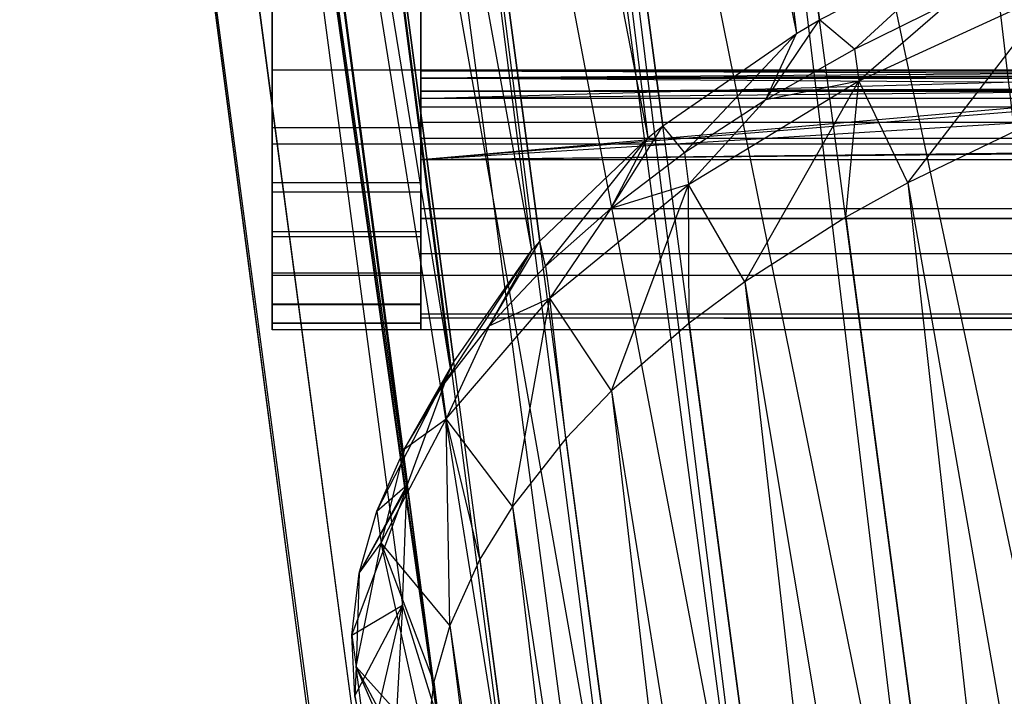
# Model space of a CAD drawing. Extents: x -23.4 to 23.6, y 0.3 to 4.
# Tile 8 of 189: x -23.373 to -22.851, y 2.327 to 2.686. Entities that reach past the tile are written whole.
import ezdxf

# ---------------------------------------------------------------- set-up
doc = ezdxf.new("R2010")
doc.units = 0
doc.header["$MEASUREMENT"] = 0
doc.layers.get('0').update_dxf_attribs({"color": 13, "linetype": 'CONTINUOUS'})

# ---------------------------------------------------------------- blocks, each defined once
blk = doc.blocks.new('FOURTY_V_PM_STL')
at = {"color": 0}
for p, q in [((-22.71587, 0.92909, -3.72813), (-23.09663, 3.80209, -2.0549)), ((-22.71587, 0.92909, -3.72813), (-23.09663, 3.80209, -2.0549)), ((-23.09166, 3.76486, -1.98984), (-22.94862, 2.6856, -2.6184)), ((-23.09166, 3.76486, -1.98984), (-22.94862, 2.6856, -2.6184)), ((-23.09166, 3.76486, -1.98984), (-22.9608, 2.67833, -2.6087)), ((-23.09166, 3.76486, -1.98984), (-22.9608, 2.67833, -2.6087)), ((-22.80945, 0.87219, -3.65171), (-23.19022, 3.74518, -1.97848)), ((-22.80945, 0.87219, -3.65171), (-23.19022, 3.74518, -1.97848)), ((-23.17475, 3.70856, -1.91209), (-22.9608, 2.67833, -2.6087)), ((-23.17475, 3.70856, -1.91209), (-22.9608, 2.67833, -2.6087)), ((-23.17475, 3.70856, -1.91209), (-23.03171, 2.6293, -2.54065)), ((-23.17475, 3.70856, -1.91209), (-23.03171, 2.6293, -2.54065)), ((-23.17475, 3.70856, -1.91209), (-23.03968, 2.6229, -2.53146)), ((-23.17475, 3.70856, -1.91209), (-23.03968, 2.6229, -2.53146)), ((-22.8858, 0.80966, -3.56172), (-23.26657, 3.68265, -1.8885)), ((-22.8858, 0.80966, -3.56172), (-23.26657, 3.68265, -1.8885)), ((-23.24011, 3.64745, -1.82203), (-23.03968, 2.6229, -2.53146)), ((-23.24011, 3.64745, -1.82203), (-23.03968, 2.6229, -2.53146)), ((-23.24011, 3.64745, -1.82203), (-23.09707, 2.56819, -2.45059)), ((-23.24011, 3.64745, -1.82203), (-23.09707, 2.56819, -2.45059)), ((-23.24011, 3.64745, -1.82203), (-23.10153, 2.56308, -2.44283)), ((-23.24011, 3.64745, -1.82203), (-23.10153, 2.56308, -2.44283)), ((-22.94271, 0.74331, -3.46075), (-23.32348, 3.6163, -1.78752)), ((-22.94271, 0.74331, -3.46075), (-23.32348, 3.6163, -1.78752)), ((-23.28574, 3.58336, -1.72238), (-23.10153, 2.56308, -2.44283)), ((-23.28574, 3.58336, -1.72238), (-23.10153, 2.56308, -2.44283)), ((-23.28574, 3.58336, -1.72238), (-23.14271, 2.5041, -2.35094)), ((-23.28574, 3.58336, -1.72238), (-23.14271, 2.5041, -2.35094)), ((-23.28574, 3.58336, -1.72238), (-23.14458, 2.50059, -2.34534)), ((-23.28574, 3.58336, -1.72238), (-23.14458, 2.50059, -2.34534)), ((-23.23902, 3.56442, 0), (-23.23902, 2.61954, 0)), ((-23.23902, 3.56442, 0), (-23.23902, 2.61954, 0)), ((-23.16028, 2.61954, 0), (-23.16028, 3.56442, 0)), ((-23.16028, 2.61954, 0), (-23.16028, 3.56442, 0)), ((-22.97854, 0.67505, -3.3517), (-23.35931, 3.54804, -1.67847)), ((-22.97854, 0.67505, -3.3517), (-23.35931, 3.54804, -1.67847)), ((-23.23902, 2.65891, -0.80709), (-23.23902, 3.52505, -0.80709)), ((-23.23902, 2.65891, -0.80709), (-23.23902, 3.52505, -0.80709)), ((-23.16028, 2.65891, -0.80709), (-23.16028, 3.52505, -0.80709)), ((-23.16028, 3.52505, -0.74016), (-23.16028, 2.65891, -0.74016)), ((-23.16028, 3.52505, -0.74016), (-23.16028, 2.65891, -0.74016)), ((-23.16028, 2.65891, -0.80709), (-23.16028, 3.52505, -0.80709)), ((-23.16028, 2.65891, -0.80709), (-23.16028, 3.52505, -0.80709)), ((-23.16028, 3.52505, -0.74016), (-23.16028, 2.65891, -0.74016)), ((-23.31026, 3.51826, -1.61618), (-23.14458, 2.50059, -2.34534)), ((-23.31026, 3.51826, -1.61618), (-23.14458, 2.50059, -2.34534)), ((-23.31026, 3.51826, -1.61618), (-23.16722, 2.439, -2.24474)), ((-23.31026, 3.51826, -1.61618), (-23.16722, 2.439, -2.24474)), ((-23.31026, 3.51826, -1.61618), (-23.16759, 2.43725, -2.2418)), ((-23.31026, 3.51826, -1.61618), (-23.16759, 2.43725, -2.2418)), ((-22.99227, 0.60684, -3.2377), (-23.37304, 3.47983, -1.56447)), ((-22.99227, 0.60684, -3.2377), (-23.37304, 3.47983, -1.56447)), ((-22.9907, 0.57337, -3.17987), (-23.37304, 3.47983, -1.56447)), ((-22.9907, 0.57337, -3.17987), (-23.37304, 3.47983, -1.56447)), ((-23.31292, 3.45412, -1.50664), (-23.16759, 2.43725, -2.2418)), ((-23.31292, 3.45412, -1.50664), (-23.16759, 2.43725, -2.2418)), ((-23.31292, 3.45412, -1.50664), (-23.16988, 2.37486, -2.1352)), ((-23.15061, 2.31362, -2.02567), (-23.31292, 3.45412, -1.50664)), ((-23.15061, 2.31362, -2.02567), (-23.31292, 3.45412, -1.50664)), ((-23.15141, 2.31522, -2.0286), (-23.31292, 3.45412, -1.50664)), ((-23.15141, 2.31522, -2.0286), (-23.31292, 3.45412, -1.50664)), ((-23.31292, 3.45412, -1.50664), (-23.16988, 2.37486, -2.1352)), ((-22.9835, 0.54064, -3.12204), (-23.36427, 3.41363, -1.44881)), ((-22.9907, 0.57337, -3.17987), (-23.36427, 3.41363, -1.44881)), ((-22.9907, 0.57337, -3.17987), (-23.36427, 3.41363, -1.44881)), ((-22.9835, 0.54064, -3.12204), (-23.36427, 3.41363, -1.44881)), ((-23.1127, 2.26006, -1.92507), (-23.29364, 3.39288, -1.39711)), ((-23.1127, 2.26006, -1.92507), (-23.29364, 3.39288, -1.39711)), ((-23.15061, 2.31362, -2.02567), (-23.29364, 3.39288, -1.39711)), ((-23.15061, 2.31362, -2.02567), (-23.29364, 3.39288, -1.39711)), ((-22.95248, 0.47836, -3.00805), (-23.33325, 3.35135, -1.33482)), ((-22.95248, 0.47836, -3.00805), (-23.33325, 3.35135, -1.33482)), ((-23.25301, 3.33641, -1.29091), (-23.1127, 2.26006, -1.92507)), ((-23.05486, 2.21094, -1.82758), (-23.25301, 3.33641, -1.29091)), ((-23.05486, 2.21094, -1.82758), (-23.25301, 3.33641, -1.29091)), ((-23.10997, 2.25715, -1.91947), (-23.25301, 3.33641, -1.29091)), ((-23.10997, 2.25715, -1.91947), (-23.25301, 3.33641, -1.29091)), ((-23.25301, 3.33641, -1.29091), (-23.1127, 2.26006, -1.92507)), ((-22.9001, 0.42179, -2.89899), (-23.28087, 3.29478, -1.22576)), ((-22.9001, 0.42179, -2.89899), (-23.28087, 3.29478, -1.22576)), ((-23.19226, 3.28643, -1.19126), (-23.05486, 2.21094, -1.82758)), ((-22.97956, 2.1693, -1.73894), (-23.19226, 3.28643, -1.19126)), ((-22.97956, 2.1693, -1.73894), (-23.19226, 3.28643, -1.19126)), ((-23.04923, 2.20717, -1.81982), (-23.19226, 3.28643, -1.19126)), ((-23.04923, 2.20717, -1.81982), (-23.19226, 3.28643, -1.19126)), ((-23.19226, 3.28643, -1.19126), (-23.05486, 2.21094, -1.82758)), ((-22.82787, 0.37256, -2.79802), (-23.20864, 3.24555, -1.12479)), ((-22.82787, 0.37256, -2.79802), (-23.20864, 3.24555, -1.12479)), ((-23.11324, 3.24445, -1.1012), (-22.97956, 2.1693, -1.73894)), ((-22.88896, 2.13632, -1.66171), (-23.11324, 3.24445, -1.1012)), ((-22.88896, 2.13632, -1.66171), (-23.11324, 3.24445, -1.1012)), ((-22.9702, 2.16519, -1.72976), (-23.11324, 3.24445, -1.1012)), ((-22.9702, 2.16519, -1.72976), (-23.11324, 3.24445, -1.1012)), ((-23.11324, 3.24445, -1.1012), (-22.97956, 2.1693, -1.73894)), ((-23.01835, 3.21175, -1.02345), (-22.88896, 2.13632, -1.66171)), ((-22.78568, 2.11296, -1.59809), (-23.01835, 3.21175, -1.02345)), ((-22.78568, 2.11296, -1.59809), (-23.01835, 3.21175, -1.02345)), ((-22.87531, 2.13249, -1.65201), (-23.01835, 3.21175, -1.02345)), ((-22.87531, 2.13249, -1.65201), (-23.01835, 3.21175, -1.02345)), ((-23.01835, 3.21175, -1.02345), (-22.88896, 2.13632, -1.66171)), ((-22.73787, 0.33207, -2.70803), (-23.11864, 3.20507, -1.0348)), ((-22.73787, 0.33207, -2.70803), (-23.11864, 3.20507, -1.0348)), ((-22.78568, 2.11296, -1.59809), (-22.91047, 3.18932, -0.96038)), ((-22.78568, 2.11296, -1.59809), (-22.91047, 3.18932, -0.96038)), ((-22.63269, 0.30151, -2.63162), (-23.01346, 3.17451, -0.95839)), ((-22.63269, 0.30151, -2.63162), (-23.01346, 3.17451, -0.95839)), ((-22.94862, 2.6856, -2.6184), (-22.86716, 2.7278, -2.67232)), ((-22.94862, 2.6856, -2.6184), (-22.86716, 2.7278, -2.67232)), ((-22.93007, 2.67006, -2.68986), (-22.86716, 2.7278, -2.67232)), ((-22.93007, 2.67006, -2.68986), (-22.86716, 2.7278, -2.67232)), ((-22.92783, 2.65316, -2.6997), (-22.82348, 2.70107, -2.75822)), ((-22.92783, 2.65316, -2.6997), (-22.82348, 2.70107, -2.75822)), ((-22.90178, 2.59913, -2.70336), (-22.82348, 2.70107, -2.75822)), ((-22.90178, 2.59913, -2.70336), (-22.82348, 2.70107, -2.75822)), ((-22.93007, 2.67006, -2.68986), (-22.87947, 2.69498, -2.72114)), ((-22.93007, 2.67006, -2.68986), (-22.87947, 2.69498, -2.72114)), ((-22.87947, 2.69498, -2.72114), (-22.92783, 2.65316, -2.6997)), ((-22.87947, 2.69498, -2.72114), (-22.92783, 2.65316, -2.6997)), ((-22.97716, 2.64338, -2.65477), (-22.94862, 2.6856, -2.6184)), ((-22.97716, 2.64338, -2.65477), (-22.94862, 2.6856, -2.6184)), ((-22.9608, 2.67833, -2.6087), (-22.94862, 2.6856, -2.6184)), ((-22.9608, 2.67833, -2.6087), (-22.94862, 2.6856, -2.6184)), ((-22.93007, 2.67006, -2.68986), (-22.94862, 2.6856, -2.6184)), ((-22.93007, 2.67006, -2.68986), (-22.94862, 2.6856, -2.6184)), ((-23.03171, 2.6293, -2.54065), (-22.9608, 2.67833, -2.6087)), ((-23.03171, 2.6293, -2.54065), (-22.9608, 2.67833, -2.6087)), ((-23.02038, 2.61514, -2.61612), (-22.9608, 2.67833, -2.6087)), ((-23.02038, 2.61514, -2.61612), (-22.9608, 2.67833, -2.6087)), ((-22.97716, 2.64338, -2.65477), (-22.9608, 2.67833, -2.6087)), ((-22.97716, 2.64338, -2.65477), (-22.9608, 2.67833, -2.6087)), ((-22.97716, 2.64338, -2.65477), (-22.93007, 2.67006, -2.68986)), ((-22.97716, 2.64338, -2.65477), (-22.93007, 2.67006, -2.68986)), ((-22.93007, 2.67006, -2.68986), (-22.92783, 2.65316, -2.6997)), ((-22.93007, 2.67006, -2.68986), (-22.92783, 2.65316, -2.6997)), ((-23.16028, 2.65891, -0.80709), (-23.23902, 2.65891, -0.80709)), ((-23.23902, 2.62825, -0.80363), (-23.23902, 2.65891, -0.80709)), ((-23.16028, 2.65891, -0.80709), (-23.23902, 2.65891, -0.80709)), ((-23.23902, 2.62825, -0.80363), (-23.23902, 2.65891, -0.80709)), ((-22.61789, 2.65891, -0.80709), (-23.16028, 2.65891, -0.80709)), ((-23.16028, 2.65891, -0.74016), (-22.61789, 2.65891, -0.74016)), ((-22.61789, 2.65891, -0.80709), (-23.16028, 2.65891, -0.80709)), ((-22.61789, 2.65891, -0.80709), (-23.16028, 2.61122, -0.79857)), ((-23.16028, 2.61646, -0.7995), (-23.16028, 2.65891, -0.80709)), ((-22.61789, 2.65891, -0.80709), (-23.16028, 2.61122, -0.79857)), ((-23.16028, 2.65891, -0.74016), (-22.61789, 2.65891, -0.74016)), ((-23.16028, 2.65891, -0.74016), (-23.16028, 2.64385, -0.73716)), ((-23.16028, 2.64385, -0.73716), (-22.61789, 2.65891, -0.74016)), ((-23.16028, 2.64385, -0.73716), (-22.61789, 2.65891, -0.74016)), ((-23.16028, 2.65891, -0.74016), (-23.16028, 2.64385, -0.73716)), ((-23.16028, 2.61646, -0.7995), (-23.16028, 2.65891, -0.80709)), ((-23.16028, 2.65891, -0.80709), (-23.16028, 2.62825, -0.80363)), ((-23.16028, 2.65891, -0.74016), (-23.16028, 2.64385, -0.73716)), ((-23.16028, 2.65891, -0.80709), (-23.16028, 2.62825, -0.80363)), ((-23.16028, 2.61646, -0.7995), (-23.16028, 2.65891, -0.80709)), ((-22.61784, 2.6589, -0.64895), (-23.16028, 2.65842, -0.64523)), ((-22.61784, 2.6589, -0.64895), (-23.16028, 2.65842, -0.64523)), ((-22.61784, 2.6589, -0.64895), (-23.16028, 2.65842, -0.65399)), ((-22.61784, 2.6589, -0.64895), (-23.16028, 2.65842, -0.65399)), ((-22.61781, 2.6589, -0.65042), (-23.16028, 2.65842, -0.65399)), ((-22.61781, 2.6589, -0.65042), (-23.16028, 2.65842, -0.65399)), ((-23.16028, 2.65842, -0.64523), (-22.61713, 2.65876, -0.64715)), ((-23.16028, 2.65842, -0.64523), (-22.61713, 2.65876, -0.64715)), ((-23.16028, 2.65842, -0.65399), (-22.6169, 2.65871, -0.6524)), ((-23.16028, 2.65842, -0.65399), (-22.6169, 2.65871, -0.6524)), ((-22.61541, 2.65842, -0.65399), (-23.16028, 2.65842, -0.65399)), ((-22.61541, 2.65842, -0.65399), (-23.16028, 2.65842, -0.65399)), ((-22.61541, 2.65842, -0.65399), (-23.16028, 2.65462, -0.66188)), ((-23.16028, 2.65462, -0.66188), (-23.16028, 2.65842, -0.65399)), ((-23.16028, 2.65842, -0.65399), (-23.16028, 2.65842, -0.64523)), ((-22.60456, 2.65644, -0.64005), (-23.16028, 2.65842, -0.64523)), ((-23.16028, 2.65842, -0.64523), (-23.16028, 2.65462, -0.63733)), ((-22.60456, 2.65644, -0.64005), (-23.16028, 2.65842, -0.64523)), ((-22.61541, 2.65842, -0.64523), (-23.16028, 2.65842, -0.64523)), ((-22.61541, 2.65842, -0.64523), (-23.16028, 2.65842, -0.64523)), ((-22.61541, 2.65842, -0.65399), (-23.16028, 2.65462, -0.66188)), ((-23.16028, 2.65462, -0.66188), (-23.16028, 2.65842, -0.65399)), ((-23.16028, 2.65842, -0.65399), (-23.16028, 2.65842, -0.64523)), ((-23.16028, 2.65842, -0.64523), (-23.16028, 2.65462, -0.63733)), ((-23.16028, 2.65842, -0.64523), (-23.16028, 2.65462, -0.63733)), ((-23.16028, 2.65842, -0.65399), (-23.16028, 2.65842, -0.64523)), ((-23.16028, 2.65462, -0.66188), (-23.16028, 2.65842, -0.65399)), ((-22.60456, 2.65644, -0.64005), (-23.16028, 2.65462, -0.63733)), ((-22.60456, 2.65644, -0.64005), (-23.16028, 2.65462, -0.63733)), ((-23.16028, 2.65462, -0.66188), (-22.60459, 2.65644, -0.65916)), ((-23.16028, 2.65462, -0.66188), (-22.60459, 2.65644, -0.65916)), ((-22.60439, 2.65641, -0.80708), (-23.16028, 2.61122, -0.79857)), ((-22.60439, 2.65641, -0.80708), (-23.16028, 2.61122, -0.79857)), ((-19.06108, 2.65641, -0.80708), (-23.16028, 2.61122, -0.79857)), ((-19.06108, 2.65641, -0.80708), (-23.16028, 2.61122, -0.79857)), ((-23.16028, 2.65462, -0.63733), (-23.16028, 2.64777, -0.63187)), ((-22.53036, 2.65018, -0.63325), (-23.16028, 2.65462, -0.63733)), ((-22.59292, 2.65462, -0.63733), (-23.16028, 2.65462, -0.63733)), ((-22.53036, 2.65018, -0.63325), (-23.16028, 2.65462, -0.63733)), ((-22.59292, 2.65462, -0.63733), (-23.16028, 2.65462, -0.63733)), ((18.89582, 2.65462, -0.66188), (-23.16028, 2.64777, -0.66734)), ((-19.04962, 2.65462, -0.66188), (-23.16028, 2.64777, -0.66734)), ((-23.16028, 2.64777, -0.66734), (-23.16028, 2.65462, -0.66188)), ((-23.16028, 2.65462, -0.66188), (-22.59292, 2.65462, -0.66188)), ((-23.16028, 2.65462, -0.66188), (-22.59292, 2.65462, -0.66188)), ((18.89582, 2.65462, -0.66188), (-23.16028, 2.64777, -0.66734)), ((-23.16028, 2.64777, -0.66734), (-15.50631, 2.65462, -0.66188)), ((-23.16028, 2.64777, -0.66734), (-15.50631, 2.65462, -0.66188)), ((-19.04962, 2.65462, -0.66188), (-23.16028, 2.64777, -0.66734)), ((-23.16028, 2.64777, -0.66734), (-23.16028, 2.65462, -0.66188)), ((-23.16028, 2.65462, -0.63733), (-23.16028, 2.64777, -0.63187)), ((-23.16028, 2.65462, -0.63733), (-23.16028, 2.64777, -0.63187)), ((-23.16028, 2.64777, -0.66734), (-23.16028, 2.65462, -0.66188)), ((-22.53036, 2.65018, -0.80681), (-23.16028, 2.61122, -0.79857)), ((-22.53036, 2.65018, -0.80681), (-23.16028, 2.61122, -0.79857)), ((-18.98705, 2.65018, -0.80681), (-23.16028, 2.61122, -0.79857)), ((-18.98705, 2.65018, -0.80681), (-23.16028, 2.61122, -0.79857)), ((-15.44374, 2.65018, -0.63325), (-23.16028, 2.64777, -0.63187)), ((-18.98705, 2.65018, -0.63325), (-23.16028, 2.64777, -0.63187)), ((-15.44374, 2.65018, -0.63325), (-23.16028, 2.64777, -0.63187)), ((-23.16028, 2.64777, -0.63187), (-22.53036, 2.65018, -0.63325)), ((-23.16028, 2.64777, -0.63187), (-22.53036, 2.65018, -0.63325)), ((-18.98705, 2.65018, -0.63325), (-23.16028, 2.64777, -0.63187)), ((-22.53036, 2.65018, -0.73918), (-23.16028, 2.64385, -0.73716)), ((-22.53036, 2.65018, -0.73918), (-23.16028, 2.64385, -0.73716)), ((-23.16028, 2.64777, -0.63187), (18.96571, 2.64907, -0.63256)), ((-23.16028, 2.64777, -0.63187), (18.96571, 2.64907, -0.63256)), ((-23.01815, 2.59824, -2.62596), (-22.92783, 2.65316, -2.6997)), ((-23.01815, 2.59824, -2.62596), (-22.92783, 2.65316, -2.6997)), ((-22.98835, 2.54649, -2.63268), (-22.92783, 2.65316, -2.6997)), ((-22.98835, 2.54649, -2.63268), (-22.92783, 2.65316, -2.6997)), ((-22.97716, 2.64338, -2.65477), (-22.92783, 2.65316, -2.6997)), ((-22.97716, 2.64338, -2.65477), (-22.92783, 2.65316, -2.6997)), ((-22.93473, 2.58082, -2.67942), (-22.92783, 2.65316, -2.6997)), ((-22.93473, 2.58082, -2.67942), (-22.92783, 2.65316, -2.6997)), ((-22.90178, 2.59913, -2.70336), (-22.92783, 2.65316, -2.6997)), ((-22.90178, 2.59913, -2.70336), (-22.92783, 2.65316, -2.6997)), ((-23.16028, 2.64777, -0.63187), (23.13893, 2.64777, -0.63187)), ((-23.16028, 2.64777, -0.63187), (-23.16028, 2.63923, -0.62992)), ((-23.16028, 2.64777, -0.63187), (23.13893, 2.64777, -0.63187)), ((23.13893, 2.64777, -0.66734), (-23.16028, 2.64777, -0.66734)), ((-23.16028, 2.63923, -0.66929), (-23.16028, 2.64777, -0.66734)), ((23.13893, 2.64777, -0.66734), (-23.16028, 2.64777, -0.66734)), ((-23.16028, 2.63923, -0.66929), (-23.16028, 2.64777, -0.66734)), ((-23.16028, 2.64777, -0.63187), (-23.16028, 2.63923, -0.62992)), ((-23.16028, 2.64777, -0.63187), (-23.16028, 2.63923, -0.62992)), ((-23.16028, 2.63923, -0.66929), (-23.16028, 2.64777, -0.66734)), ((-13.90044, 2.64385, -0.73716), (-23.16028, 2.64385, -0.73716)), ((-23.16028, 2.64385, -0.73716), (-23.16028, 2.63107, -0.72863)), ((-13.90044, 2.64385, -0.73716), (-23.16028, 2.64385, -0.73716)), ((-23.16028, 2.64385, -0.73716), (-23.16028, 2.63107, -0.72863)), ((-23.16028, 2.64385, -0.73716), (-23.16028, 2.63107, -0.72863)), ((23.13893, 2.63923, -0.62992), (-23.16028, 2.63923, -0.62992)), ((-23.16028, 2.63923, -0.62992), (-23.16028, 2.61954, -0.62992)), ((23.13893, 2.63923, -0.62992), (-23.16028, 2.63923, -0.62992)), ((23.13893, 2.63923, -0.66929), (-23.16028, 2.63923, -0.66929)), ((-23.16028, 2.61954, -0.66929), (-23.16028, 2.63923, -0.66929)), ((23.13893, 2.63923, -0.66929), (-23.16028, 2.63923, -0.66929)), ((-23.16028, 2.61954, -0.66929), (-23.16028, 2.63923, -0.66929)), ((-23.16028, 2.63923, -0.62992), (-23.16028, 2.61954, -0.62992)), ((-23.16028, 2.63923, -0.62992), (-23.16028, 2.61954, -0.62992)), ((-23.16028, 2.61954, -0.66929), (-23.16028, 2.63923, -0.66929)), ((-23.02038, 2.61514, -2.61612), (-22.97716, 2.64338, -2.65477)), ((-23.02038, 2.61514, -2.61612), (-22.97716, 2.64338, -2.65477)), ((-22.97716, 2.64338, -2.65477), (-23.01815, 2.59824, -2.62596)), ((-22.97716, 2.64338, -2.65477), (-23.01815, 2.59824, -2.62596)), ((-23.16028, 2.62825, -0.80363), (-23.23902, 2.62825, -0.80363)), ((-23.23902, 2.59913, -0.79344), (-23.23902, 2.62825, -0.80363)), ((-23.16028, 2.62825, -0.80363), (-23.23902, 2.62825, -0.80363)), ((-23.23902, 2.59913, -0.79344), (-23.23902, 2.62825, -0.80363)), ((23.13893, 2.63107, -0.72863), (-23.16028, 2.63107, -0.72863)), ((23.13893, 2.63107, -0.72863), (-23.16028, 2.63107, -0.72863)), ((-23.16028, 2.63107, -0.72863), (-23.16028, 2.62254, -0.71585)), ((-23.16028, 2.63107, -0.72863), (-23.16028, 2.62254, -0.71585)), ((-23.16028, 2.63107, -0.72863), (-23.16028, 2.62254, -0.71585)), ((-23.16028, 2.62825, -0.80363), (-23.16028, 2.61646, -0.7995)), ((-23.16028, 2.62825, -0.80363), (-23.16028, 2.61646, -0.7995)), ((-23.05944, 2.58554, -2.57419), (-23.03171, 2.6293, -2.54065)), ((-23.05944, 2.58554, -2.57419), (-23.03171, 2.6293, -2.54065)), ((-23.03968, 2.6229, -2.53146), (-23.03171, 2.6293, -2.54065)), ((-23.03968, 2.6229, -2.53146), (-23.03171, 2.6293, -2.54065)), ((-23.02038, 2.61514, -2.61612), (-23.03171, 2.6293, -2.54065)), ((-23.02038, 2.61514, -2.61612), (-23.03171, 2.6293, -2.54065)), ((-22.83642, 2.63057, -2.74249), (-22.90178, 2.59913, -2.70336)), ((-22.83642, 2.63057, -2.74249), (-22.90178, 2.59913, -2.70336)), ((-23.09707, 2.56819, -2.45059), (-23.03968, 2.6229, -2.53146)), ((-23.09707, 2.56819, -2.45059), (-23.03968, 2.6229, -2.53146)), ((-23.09406, 2.5548, -2.52928), (-23.03968, 2.6229, -2.53146)), ((-23.09406, 2.5548, -2.52928), (-23.03968, 2.6229, -2.53146)), ((-23.05944, 2.58554, -2.57419), (-23.03968, 2.6229, -2.53146)), ((-23.05944, 2.58554, -2.57419), (-23.03968, 2.6229, -2.53146)), ((-23.16028, 2.61954, 0), (-23.23902, 2.61954, 0)), ((-23.23902, 2.61954, 0), (-23.23902, 2.59407, -0.00335)), ((-23.16028, 2.61954, 0), (-23.23902, 2.61954, 0)), ((-23.23902, 2.61954, 0), (-23.23902, 2.59407, -0.00335)), ((23.13893, 2.62254, -0.71585), (-23.16028, 2.62254, -0.71585)), ((23.13893, 2.62254, -0.71585), (-23.16028, 2.62254, -0.71585)), ((-23.16028, 2.62254, -0.71585), (-23.16028, 2.61954, -0.70079)), ((-23.16028, 2.62254, -0.71585), (-23.16028, 2.61954, -0.70079)), ((-23.16028, 2.62254, -0.71585), (-23.16028, 2.61954, -0.70079)), ((-17.26818, 2.61954, -0.20669), (-23.16028, 2.61954, -0.20669)), ((-23.16028, 2.61954, -0.20669), (-23.16028, 2.58017, -0.20669)), ((23.13893, 2.61954, 0), (-23.16028, 2.61954, 0)), ((-23.16028, 2.61954, 0), (-23.16028, 2.589, -0.00545)), ((-18.43583, 2.61954, -0.10827), (-23.16028, 2.61954, -0.10827)), ((-23.16028, 2.61954, -0.10827), (-23.16028, 2.61954, 0)), ((23.13893, 2.61954, 0), (-23.16028, 2.61954, 0)), ((-18.43583, 2.61954, -0.10827), (-23.16028, 2.61954, -0.10827)), ((-23.16028, 2.58017, -0.10827), (-23.16028, 2.61954, -0.10827)), ((-4.6406, 2.61954, -0.62992), (-23.16028, 2.61954, -0.62992)), ((-23.16028, 2.61954, -0.62992), (-23.16028, 2.61954, -0.20669)), ((-17.26818, 2.61954, -0.20669), (-23.16028, 2.61954, -0.20669)), ((-4.6406, 2.61954, -0.62992), (-23.16028, 2.61954, -0.62992)), ((23.13893, 2.61954, -0.66929), (-23.16028, 2.61954, -0.66929)), ((23.13893, 2.61954, -0.70079), (-23.16028, 2.61954, -0.70079)), ((-23.16028, 2.61954, -0.70079), (-23.16028, 2.61954, -0.66929)), ((23.13893, 2.61954, -0.66929), (-23.16028, 2.61954, -0.66929)), ((23.13893, 2.61954, -0.70079), (-23.16028, 2.61954, -0.70079)), ((-23.16028, 2.61954, -0.70079), (-23.16028, 2.61954, -0.66929)), ((-23.16028, 2.61954, -0.62992), (-23.16028, 2.61954, -0.20669)), ((-23.16028, 2.61954, -0.20669), (-23.16028, 2.58017, -0.20669)), ((-23.16028, 2.58017, -0.10827), (-23.16028, 2.61954, -0.10827)), ((-23.16028, 2.61954, -0.10827), (-23.16028, 2.61954, 0)), ((-23.16028, 2.61954, 0), (-23.16028, 2.589, -0.00545)), ((-23.16028, 2.59407, -0.00335), (-23.16028, 2.61954, 0)), ((-23.16028, 2.61954, -0.10827), (-23.16028, 2.61954, 0)), ((-23.16028, 2.58017, -0.10827), (-23.16028, 2.61954, -0.10827)), ((-23.16028, 2.61954, -0.20669), (-23.16028, 2.58017, -0.20669)), ((-23.16028, 2.61954, -0.62992), (-23.16028, 2.61954, -0.20669)), ((-23.16028, 2.61954, -0.70079), (-23.16028, 2.61954, -0.66929)), ((-23.16028, 2.61954, 0), (-23.16028, 2.589, -0.00545)), ((-23.16028, 2.59407, -0.00335), (-23.16028, 2.61954, 0)), ((-23.16028, 2.61646, -0.7995), (-23.16028, 2.61122, -0.79857)), ((-23.16028, 2.61646, -0.7995), (-23.16028, 2.61122, -0.79857)), ((-23.16028, 2.61646, -0.7995), (-23.16028, 2.61122, -0.79857)), ((-23.05944, 2.58554, -2.57419), (-23.02038, 2.61514, -2.61612)), ((-23.05944, 2.58554, -2.57419), (-23.02038, 2.61514, -2.61612)), ((-23.02038, 2.61514, -2.61612), (-23.01815, 2.59824, -2.62596)), ((-23.02038, 2.61514, -2.61612), (-23.01815, 2.59824, -2.62596)), ((-13.90044, 2.61122, -0.79857), (-23.16028, 2.61122, -0.79857)), ((-23.16028, 2.60813, -0.79659), (-23.16028, 2.61122, -0.79857)), ((-13.90044, 2.61122, -0.79857), (-23.16028, 2.61122, -0.79857)), ((-23.16028, 2.60813, -0.79659), (-23.16028, 2.61122, -0.79857)), ((-23.16028, 2.60813, -0.79659), (-23.16028, 2.61122, -0.79857)), ((-23.16028, 2.56488, -0.76891), (-23.16028, 2.60813, -0.79659)), ((-23.16028, 2.56488, -0.76891), (-23.16028, 2.60813, -0.79659)), ((-23.16028, 2.60813, -0.79659), (-23.16028, 2.59913, -0.79344)), ((-23.16028, 2.60813, -0.79659), (-23.16028, 2.59913, -0.79344)), ((-23.16028, 2.56488, -0.76891), (-23.16028, 2.60813, -0.79659)), ((-23.16028, 2.59913, -0.79344), (-23.23902, 2.59913, -0.79344)), ((-23.23902, 2.573, -0.77702), (-23.23902, 2.59913, -0.79344)), ((-23.16028, 2.59913, -0.79344), (-23.23902, 2.59913, -0.79344)), ((-23.23902, 2.573, -0.77702), (-23.23902, 2.59913, -0.79344)), ((-23.16028, 2.59913, -0.79344), (-23.16028, 2.573, -0.77702)), ((-23.16028, 2.59913, -0.79344), (-23.16028, 2.573, -0.77702)), ((-23.09182, 2.5379, -2.53912), (-23.01815, 2.59824, -2.62596)), ((-23.09182, 2.5379, -2.53912), (-23.01815, 2.59824, -2.62596)), ((-23.01815, 2.59824, -2.62596), (-23.05944, 2.58554, -2.57419)), ((-23.01815, 2.59824, -2.62596), (-23.05944, 2.58554, -2.57419)), ((-23.05897, 2.48865, -2.54944), (-23.01815, 2.59824, -2.62596)), ((-23.05897, 2.48865, -2.54944), (-23.01815, 2.59824, -2.62596)), ((-23.01783, 2.52452, -2.60168), (-23.01815, 2.59824, -2.62596)), ((-23.01783, 2.52452, -2.60168), (-23.01815, 2.59824, -2.62596)), ((-22.98835, 2.54649, -2.63268), (-23.01815, 2.59824, -2.62596)), ((-22.98835, 2.54649, -2.63268), (-23.01815, 2.59824, -2.62596)), ((-22.90178, 2.59913, -2.70336), (-22.93473, 2.58082, -2.67942)), ((-22.90178, 2.59913, -2.70336), (-22.93473, 2.58082, -2.67942)), ((-22.90178, 2.59913, -2.70336), (-22.61257, 0.94162, -3.72613)), ((-22.90178, 2.59913, -2.70336), (-22.61257, 0.94162, -3.72613)), ((-22.90178, 2.59913, -2.70336), (-22.71089, 0.89186, -3.66307)), ((-22.90178, 2.59913, -2.70336), (-22.71089, 0.89186, -3.66307)), ((-23.16028, 2.59407, -0.00335), (-23.23902, 2.59407, -0.00335)), ((-23.23902, 2.59407, -0.00335), (-23.23902, 2.57033, -0.01319)), ((-23.16028, 2.59407, -0.00335), (-23.23902, 2.59407, -0.00335)), ((-23.23902, 2.59407, -0.00335), (-23.23902, 2.57033, -0.01319)), ((-23.16028, 2.589, -0.00545), (-23.16028, 2.59407, -0.00335)), ((-23.16028, 2.589, -0.00545), (-23.16028, 2.59407, -0.00335)), ((-23.16028, 2.58548, -0.00608), (-23.16028, 2.589, -0.00545)), ((-23.16028, 2.58548, -0.00608), (-23.16028, 2.589, -0.00545)), ((-23.16028, 2.58548, -0.00608), (-23.16028, 2.589, -0.00545)), ((-23.16028, 2.58548, -0.00608), (23.13893, 2.58548, -0.00608)), ((-23.16028, 2.58548, -0.00608), (23.13893, 2.58548, -0.00608)), ((-23.16028, 2.58181, -0.00843), (-23.16028, 2.58548, -0.00608)), ((-23.16028, 2.58181, -0.00843), (-23.16028, 2.58548, -0.00608)), ((-23.16028, 2.58181, -0.00843), (-23.16028, 2.58548, -0.00608)), ((-23.16028, 2.58181, -0.00843), (-23.16028, 2.54995, -0.02883)), ((-23.16028, 2.58181, -0.00843), (-23.16028, 2.54995, -0.02883)), ((-23.16028, 2.57033, -0.01319), (-23.16028, 2.58181, -0.00843)), ((-23.16028, 2.58181, -0.00843), (-23.16028, 2.54995, -0.02883)), ((-23.16028, 2.57033, -0.01319), (-23.16028, 2.58181, -0.00843)), ((-23.09406, 2.5548, -2.52928), (-23.05944, 2.58554, -2.57419)), ((-23.09406, 2.5548, -2.52928), (-23.05944, 2.58554, -2.57419)), ((-23.05944, 2.58554, -2.57419), (-23.09182, 2.5379, -2.53912)), ((-23.05944, 2.58554, -2.57419), (-23.09182, 2.5379, -2.53912)), ((-22.93473, 2.58082, -2.67942), (-22.98835, 2.54649, -2.63268)), ((-22.93473, 2.58082, -2.67942), (-22.98835, 2.54649, -2.63268)), ((-22.93473, 2.58082, -2.67942), (-22.71089, 0.89186, -3.66307)), ((-22.93473, 2.58082, -2.67942), (-22.71089, 0.89186, -3.66307)), ((-23.16028, 2.58017, -0.20669), (-17.26209, 2.58017, -0.20669)), ((-18.43583, 2.58017, -0.10827), (-23.16028, 2.58017, -0.10827)), ((-23.16028, 2.58017, -0.20669), (-17.26209, 2.58017, -0.20669)), ((-23.16028, 2.58017, -0.20669), (-23.16028, 2.58017, -0.10827)), ((-18.43583, 2.58017, -0.10827), (-23.16028, 2.58017, -0.10827)), ((-23.16028, 2.58017, -0.20669), (-23.16028, 2.58017, -0.10827)), ((-23.16028, 2.58017, -0.20669), (-23.16028, 2.58017, -0.10827)), ((-23.16028, 2.573, -0.77702), (-23.23902, 2.573, -0.77702)), ((-23.23902, 2.55118, -0.75521), (-23.23902, 2.573, -0.77702)), ((-23.16028, 2.573, -0.77702), (-23.23902, 2.573, -0.77702)), ((-23.23902, 2.55118, -0.75521), (-23.23902, 2.573, -0.77702)), ((-23.16028, 2.573, -0.77702), (-23.16028, 2.56488, -0.76891)), ((-23.16028, 2.573, -0.77702), (-23.16028, 2.56488, -0.76891)), ((-23.16028, 2.57033, -0.01319), (-23.23902, 2.57033, -0.01319)), ((-23.23902, 2.57033, -0.01319), (-23.23902, 2.54995, -0.02883)), ((-23.16028, 2.57033, -0.01319), (-23.23902, 2.57033, -0.01319)), ((-23.23902, 2.57033, -0.01319), (-23.23902, 2.54995, -0.02883)), ((-23.16028, 2.54995, -0.02883), (-23.16028, 2.57033, -0.01319)), ((-23.16028, 2.54995, -0.02883), (-23.16028, 2.57033, -0.01319)), ((-23.12397, 2.52314, -2.48172), (-23.09707, 2.56819, -2.45059)), ((-23.12397, 2.52314, -2.48172), (-23.09707, 2.56819, -2.45059)), ((-23.10153, 2.56308, -2.44283), (-23.09707, 2.56819, -2.45059)), ((-23.10153, 2.56308, -2.44283), (-23.09707, 2.56819, -2.45059)), ((-23.09406, 2.5548, -2.52928), (-23.09707, 2.56819, -2.45059)), ((-23.09406, 2.5548, -2.52928), (-23.09707, 2.56819, -2.45059)), ((-23.16028, 2.56488, -0.76891), (-23.16028, 2.56148, -0.76673)), ((-23.16028, 2.56488, -0.76891), (-23.16028, 2.56148, -0.76673)), ((-23.16028, 2.56488, -0.76891), (-23.16028, 2.56148, -0.76673)), ((23.13893, 2.56148, -0.76673), (-23.16028, 2.56148, -0.76673)), ((-23.16028, 2.56148, -0.76673), (-23.16028, 2.5593, -0.76332)), ((23.13893, 2.56148, -0.76673), (-23.16028, 2.56148, -0.76673)), ((-23.16028, 2.56148, -0.76673), (-23.16028, 2.5593, -0.76332)), ((-23.16028, 2.56148, -0.76673), (-23.16028, 2.5593, -0.76332)), ((-23.14898, 2.49078, -2.43184), (-23.10153, 2.56308, -2.44283)), ((-23.14898, 2.49078, -2.43184), (-23.10153, 2.56308, -2.44283)), ((-23.14271, 2.5041, -2.35094), (-23.10153, 2.56308, -2.44283)), ((-23.14271, 2.5041, -2.35094), (-23.10153, 2.56308, -2.44283)), ((-23.12397, 2.52314, -2.48172), (-23.10153, 2.56308, -2.44283)), ((-23.12397, 2.52314, -2.48172), (-23.10153, 2.56308, -2.44283)), ((-23.16028, 2.53161, -0.72008), (-23.16028, 2.5593, -0.76332)), ((-23.16028, 2.53161, -0.72008), (-23.16028, 2.5593, -0.76332)), ((-23.16028, 2.5593, -0.76332), (-23.16028, 2.55118, -0.75521)), ((-23.16028, 2.5593, -0.76332), (-23.16028, 2.55118, -0.75521)), ((-23.16028, 2.53161, -0.72008), (-23.16028, 2.5593, -0.76332)), ((-23.12397, 2.52314, -2.48172), (-23.09406, 2.5548, -2.52928)), ((-23.12397, 2.52314, -2.48172), (-23.09406, 2.5548, -2.52928)), ((-23.09406, 2.5548, -2.52928), (-23.09182, 2.5379, -2.53912)), ((-23.09406, 2.5548, -2.52928), (-23.09182, 2.5379, -2.53912)), ((-23.16028, 2.55118, -0.75521), (-23.23902, 2.55118, -0.75521)), ((-23.23902, 2.53476, -0.72908), (-23.23902, 2.55118, -0.75521)), ((-23.16028, 2.55118, -0.75521), (-23.23902, 2.55118, -0.75521)), ((-23.23902, 2.53476, -0.72908), (-23.23902, 2.55118, -0.75521)), ((-23.16028, 2.54995, -0.02883), (-23.23902, 2.54995, -0.02883)), ((-23.23902, 2.54995, -0.02883), (-23.23902, 2.5343, -0.04921)), ((-23.16028, 2.54995, -0.02883), (-23.23902, 2.54995, -0.02883)), ((-23.23902, 2.54995, -0.02883), (-23.23902, 2.5343, -0.04921)), ((-23.16028, 2.55118, -0.75521), (-23.16028, 2.53476, -0.72908)), ((-23.16028, 2.55118, -0.75521), (-23.16028, 2.53476, -0.72908)), ((23.13893, 2.54995, -0.02883), (-23.16028, 2.54995, -0.02883)), ((-23.16028, 2.54995, -0.02883), (-23.16028, 2.52955, -0.06069)), ((23.13893, 2.54995, -0.02883), (-23.16028, 2.54995, -0.02883)), ((-23.16028, 2.54995, -0.02883), (-23.16028, 2.52955, -0.06069)), ((-23.16028, 2.5343, -0.04921), (-23.16028, 2.54995, -0.02883)), ((-23.16028, 2.54995, -0.02883), (-23.16028, 2.52955, -0.06069)), ((-23.16028, 2.5343, -0.04921), (-23.16028, 2.54995, -0.02883)), ((-22.98835, 2.54649, -2.63268), (-23.01783, 2.52452, -2.60168)), ((-22.98835, 2.54649, -2.63268), (-23.01783, 2.52452, -2.60168)), ((-22.98835, 2.54649, -2.63268), (-22.71089, 0.89186, -3.66307)), ((-22.98835, 2.54649, -2.63268), (-22.71089, 0.89186, -3.66307)), ((-22.98835, 2.54649, -2.63268), (-22.79399, 0.83557, -3.58532)), ((-22.98835, 2.54649, -2.63268), (-22.79399, 0.83557, -3.58532)), ((-23.16028, 2.53476, -0.72908), (-23.23902, 2.53476, -0.72908)), ((-23.23902, 2.52457, -0.69995), (-23.23902, 2.53476, -0.72908)), ((-23.16028, 2.53476, -0.72908), (-23.23902, 2.53476, -0.72908)), ((-23.23902, 2.52457, -0.69995), (-23.23902, 2.53476, -0.72908)), ((-23.16028, 2.5343, -0.04921), (-23.23902, 2.5343, -0.04921)), ((-23.23902, 2.5343, -0.04921), (-23.23902, 2.52447, -0.07295)), ((-23.16028, 2.5343, -0.04921), (-23.23902, 2.5343, -0.04921)), ((-23.23902, 2.5343, -0.04921), (-23.23902, 2.52447, -0.07295)), ((-23.16028, 2.53476, -0.72908), (-23.16028, 2.53161, -0.72008)), ((-23.16028, 2.53476, -0.72908), (-23.16028, 2.53161, -0.72008)), ((-23.16028, 2.52955, -0.06069), (-23.16028, 2.5343, -0.04921)), ((-23.16028, 2.52955, -0.06069), (-23.16028, 2.5343, -0.04921)), ((-23.14674, 2.47388, -2.44169), (-23.09182, 2.5379, -2.53912)), ((-23.14674, 2.47388, -2.44169), (-23.09182, 2.5379, -2.53912)), ((-23.12397, 2.52314, -2.48172), (-23.09182, 2.5379, -2.53912)), ((-23.12397, 2.52314, -2.48172), (-23.09182, 2.5379, -2.53912)), ((-23.11161, 2.42728, -2.45604), (-23.09182, 2.5379, -2.53912)), ((-23.11161, 2.42728, -2.45604), (-23.09182, 2.5379, -2.53912)), ((-23.08319, 2.46341, -2.51161), (-23.09182, 2.5379, -2.53912)), ((-23.08319, 2.46341, -2.51161), (-23.09182, 2.5379, -2.53912)), ((-23.05897, 2.48865, -2.54944), (-23.09182, 2.5379, -2.53912)), ((-23.05897, 2.48865, -2.54944), (-23.09182, 2.5379, -2.53912)), ((-23.16028, 2.53161, -0.72008), (-23.16028, 2.52963, -0.71698)), ((-23.16028, 2.53161, -0.72008), (-23.16028, 2.52963, -0.71698)), ((-23.16028, 2.53161, -0.72008), (-23.16028, 2.52963, -0.71698)), ((-23.16028, 2.52963, -0.71698), (-23.16028, 2.5287, -0.71175)), ((-23.16028, 2.52963, -0.71698), (23.13893, 2.52963, -0.71698)), ((-23.16028, 2.52963, -0.71698), (23.13893, 2.52963, -0.71698)), ((-23.16028, 2.52963, -0.71698), (-23.16028, 2.5287, -0.71175)), ((-23.16028, 2.52963, -0.71698), (-23.16028, 2.5287, -0.71175)), ((-23.16028, 2.5272, -0.06436), (-23.16028, 2.52955, -0.06069)), ((-23.16028, 2.5272, -0.06436), (-23.16028, 2.52955, -0.06069)), ((-23.16028, 2.5272, -0.06436), (-23.16028, 2.52955, -0.06069)), ((-23.16028, 2.52112, -0.66929), (-23.16028, 2.5287, -0.71175)), ((-23.16028, 2.52112, -0.66929), (-23.16028, 2.5287, -0.71175)), ((-23.16028, 2.5287, -0.71175), (-23.16028, 2.52457, -0.69995)), ((-23.16028, 2.5287, -0.71175), (-23.16028, 2.52457, -0.69995)), ((-23.16028, 2.52112, -0.66929), (-23.16028, 2.5287, -0.71175)), ((-23.16028, 2.52457, -0.69995), (-23.23902, 2.52457, -0.69995)), ((-23.23902, 2.52112, -0.66929), (-23.23902, 2.52457, -0.69995)), ((-23.16028, 2.52457, -0.69995), (-23.23902, 2.52457, -0.69995)), ((-23.23902, 2.52112, -0.66929), (-23.23902, 2.52457, -0.69995)), ((-23.16028, 2.52447, -0.07295), (-23.23902, 2.52447, -0.07295)), ((-23.23902, 2.52447, -0.07295), (-23.23902, 2.52112, -0.09843)), ((-23.16028, 2.52447, -0.07295), (-23.23902, 2.52447, -0.07295)), ((-23.23902, 2.52447, -0.07295), (-23.23902, 2.52112, -0.09843)), ((-23.16028, 2.52657, -0.06788), (-23.16028, 2.5272, -0.06436)), ((-17.23732, 2.52112, -0.09843), (-23.16028, 2.5272, -0.06436)), ((-17.23047, 2.52114, -0.09631), (-23.16028, 2.5272, -0.06436)), ((-17.23732, 2.52112, -0.09843), (-23.16028, 2.5272, -0.06436)), ((-13.90044, 2.5272, -0.06436), (-23.16028, 2.5272, -0.06436)), ((-17.23047, 2.52114, -0.09631), (-23.16028, 2.5272, -0.06436)), ((-13.90044, 2.5272, -0.06436), (-23.16028, 2.5272, -0.06436)), ((-23.16028, 2.52657, -0.06788), (-23.16028, 2.5272, -0.06436)), ((-23.16028, 2.52657, -0.06788), (-23.16028, 2.5272, -0.06436)), ((-23.16028, 2.52657, -0.06788), (-23.16028, 2.52112, -0.09843)), ((-23.16028, 2.52657, -0.06788), (-23.16028, 2.52112, -0.09843)), ((-23.16028, 2.52447, -0.07295), (-23.16028, 2.52657, -0.06788)), ((-23.16028, 2.52657, -0.06788), (-23.16028, 2.52112, -0.09843)), ((-23.16028, 2.52447, -0.07295), (-23.16028, 2.52657, -0.06788)), ((-23.16028, 2.52457, -0.69995), (-23.16028, 2.52112, -0.66929)), ((-23.16028, 2.52457, -0.69995), (-23.16028, 2.52112, -0.66929)), ((-23.16028, 2.52112, -0.09843), (-23.16028, 2.52447, -0.07295)), ((-23.16028, 2.52112, -0.09843), (-23.16028, 2.52447, -0.07295)), ((-23.01783, 2.52452, -2.60168), (-23.05897, 2.48865, -2.54944)), ((-23.01783, 2.52452, -2.60168), (-23.05897, 2.48865, -2.54944)), ((-23.01783, 2.52452, -2.60168), (-22.79399, 0.83557, -3.58532)), ((-23.01783, 2.52452, -2.60168), (-22.79399, 0.83557, -3.58532)), ((-23.16028, 2.52112, -0.66929), (-23.23902, 2.52112, -0.66929)), ((-23.23902, 2.52112, -0.09843), (-23.23902, 2.52112, -0.66929)), ((-23.16028, 2.52112, -0.66929), (-23.23902, 2.52112, -0.66929)), ((-23.16028, 2.52112, -0.09843), (-23.23902, 2.52112, -0.09843)), ((-23.16028, 2.52112, -0.09843), (-23.23902, 2.52112, -0.09843)), ((-23.23902, 2.52112, -0.09843), (-23.23902, 2.52112, -0.66929)), ((23.13893, 2.52112, -0.66929), (-23.16028, 2.52112, -0.66929)), ((-17.23732, 2.52112, -0.09843), (-23.16028, 2.52112, -0.09843)), ((-23.16028, 2.52112, -0.09843), (-23.16028, 2.52112, -0.66929)), ((23.13893, 2.52112, -0.66929), (-23.16028, 2.52112, -0.66929)), ((-17.23732, 2.52112, -0.09843), (-23.16028, 2.52112, -0.09843)), ((-23.16028, 2.52112, -0.09843), (-23.16028, 2.52112, -0.66929)), ((-23.16028, 2.52112, -0.09843), (-23.16028, 2.52112, -0.66929)), ((-23.14898, 2.49078, -2.43184), (-23.12397, 2.52314, -2.48172)), ((-23.14898, 2.49078, -2.43184), (-23.12397, 2.52314, -2.48172)), ((-23.12397, 2.52314, -2.48172), (-23.14674, 2.47388, -2.44169)), ((-23.12397, 2.52314, -2.48172), (-23.14674, 2.47388, -2.44169)), ((-23.16889, 2.45795, -2.38002), (-23.14271, 2.5041, -2.35094)), ((-23.16889, 2.45795, -2.38002), (-23.14271, 2.5041, -2.35094)), ((-23.14898, 2.49078, -2.43184), (-23.14271, 2.5041, -2.35094)), ((-23.14898, 2.49078, -2.43184), (-23.14271, 2.5041, -2.35094)), ((-23.14458, 2.50059, -2.34534), (-23.14271, 2.5041, -2.35094)), ((-23.14458, 2.50059, -2.34534), (-23.14271, 2.5041, -2.35094)), ((-23.18356, 2.4249, -2.32661), (-23.14458, 2.50059, -2.34534)), ((-23.18356, 2.4249, -2.32661), (-23.14458, 2.50059, -2.34534)), ((-23.16889, 2.45795, -2.38002), (-23.14458, 2.50059, -2.34534)), ((-23.16889, 2.45795, -2.38002), (-23.14458, 2.50059, -2.34534)), ((-23.16722, 2.439, -2.24474), (-23.14458, 2.50059, -2.34534)), ((-23.16722, 2.439, -2.24474), (-23.14458, 2.50059, -2.34534)), ((-23.16889, 2.45795, -2.38002), (-23.14898, 2.49078, -2.43184)), ((-23.16889, 2.45795, -2.38002), (-23.14898, 2.49078, -2.43184)), ((-23.14898, 2.49078, -2.43184), (-23.14674, 2.47388, -2.44169)), ((-23.14898, 2.49078, -2.43184), (-23.14674, 2.47388, -2.44169)), ((-23.05897, 2.48865, -2.54944), (-23.08319, 2.46341, -2.51161)), ((-23.05897, 2.48865, -2.54944), (-23.08319, 2.46341, -2.51161)), ((-23.05897, 2.48865, -2.54944), (-22.79399, 0.83557, -3.58532)), ((-23.05897, 2.48865, -2.54944), (-22.79399, 0.83557, -3.58532)), ((-23.05897, 2.48865, -2.54944), (-22.85934, 0.77445, -3.49526)), ((-23.05897, 2.48865, -2.54944), (-22.85934, 0.77445, -3.49526)), ((-23.18132, 2.408, -2.33645), (-23.14674, 2.47388, -2.44169)), ((-23.18132, 2.408, -2.33645), (-23.14674, 2.47388, -2.44169)), ((-23.16889, 2.45795, -2.38002), (-23.14674, 2.47388, -2.44169)), ((-23.16889, 2.45795, -2.38002), (-23.14674, 2.47388, -2.44169)), ((-23.14475, 2.36413, -2.35517), (-23.14674, 2.47388, -2.44169)), ((-23.12882, 2.39932, -2.41196), (-23.14674, 2.47388, -2.44169)), ((-23.14475, 2.36413, -2.35517), (-23.14674, 2.47388, -2.44169)), ((-23.12882, 2.39932, -2.41196), (-23.14674, 2.47388, -2.44169)), ((-23.11161, 2.42728, -2.45604), (-23.14674, 2.47388, -2.44169)), ((-23.11161, 2.42728, -2.45604), (-23.14674, 2.47388, -2.44169)), ((-23.08319, 2.46341, -2.51161), (-23.11161, 2.42728, -2.45604)), ((-23.08319, 2.46341, -2.51161), (-23.11161, 2.42728, -2.45604)), ((-23.08319, 2.46341, -2.51161), (-22.85934, 0.77445, -3.49526)), ((-23.08319, 2.46341, -2.51161), (-22.85934, 0.77445, -3.49526)), ((-23.18356, 2.4249, -2.32661), (-23.16889, 2.45795, -2.38002)), ((-23.18356, 2.4249, -2.32661), (-23.16889, 2.45795, -2.38002)), ((-23.16889, 2.45795, -2.38002), (-23.18132, 2.408, -2.33645)), ((-23.16889, 2.45795, -2.38002), (-23.18132, 2.408, -2.33645)), ((-23.1968, 2.35908, -2.2166), (-23.16759, 2.43725, -2.2418)), ((-23.1968, 2.35908, -2.2166), (-23.16759, 2.43725, -2.2418)), ((-23.19288, 2.39187, -2.272), (-23.16722, 2.439, -2.24474)), ((-23.19288, 2.39187, -2.272), (-23.16722, 2.439, -2.24474)), ((-23.19288, 2.39187, -2.272), (-23.16759, 2.43725, -2.2418)), ((-23.19288, 2.39187, -2.272), (-23.16759, 2.43725, -2.2418)), ((-23.18356, 2.4249, -2.32661), (-23.16722, 2.439, -2.24474)), ((-23.18356, 2.4249, -2.32661), (-23.16722, 2.439, -2.24474)), ((-23.16988, 2.37486, -2.1352), (-23.16759, 2.43725, -2.2418)), ((-23.16988, 2.37486, -2.1352), (-23.16759, 2.43725, -2.2418)), ((-23.16759, 2.43725, -2.2418), (-23.16722, 2.439, -2.24474)), ((-23.16759, 2.43725, -2.2418), (-23.16722, 2.439, -2.24474)), ((-23.19288, 2.39187, -2.272), (-23.18356, 2.4249, -2.32661)), ((-23.19288, 2.39187, -2.272), (-23.18356, 2.4249, -2.32661)), ((-23.18356, 2.4249, -2.32661), (-23.18132, 2.408, -2.33645)), ((-23.18356, 2.4249, -2.32661), (-23.18132, 2.408, -2.33645)), ((-23.11161, 2.42728, -2.45604), (-23.12882, 2.39932, -2.41196)), ((-23.11161, 2.42728, -2.45604), (-23.12882, 2.39932, -2.41196)), ((-23.11161, 2.42728, -2.45604), (-22.85934, 0.77445, -3.49526)), ((-23.11161, 2.42728, -2.45604), (-22.85934, 0.77445, -3.49526)), ((-23.11161, 2.42728, -2.45604), (-22.90498, 0.71037, -3.39561)), ((-23.11161, 2.42728, -2.45604), (-22.90498, 0.71037, -3.39561)), ((-23.19456, 2.34218, -2.22644), (-23.18132, 2.408, -2.33645)), ((-23.19456, 2.34218, -2.22644), (-23.18132, 2.408, -2.33645)), ((-23.19288, 2.39187, -2.272), (-23.18132, 2.408, -2.33645)), ((-23.19288, 2.39187, -2.272), (-23.18132, 2.408, -2.33645)), ((-23.15745, 2.30104, -2.24972), (-23.18132, 2.408, -2.33645)), ((-23.15334, 2.33422, -2.30576), (-23.18132, 2.408, -2.33645)), ((-23.15745, 2.30104, -2.24972), (-23.18132, 2.408, -2.33645)), ((-23.15334, 2.33422, -2.30576), (-23.18132, 2.408, -2.33645)), ((-23.14475, 2.36413, -2.35517), (-23.18132, 2.408, -2.33645)), ((-23.14475, 2.36413, -2.35517), (-23.18132, 2.408, -2.33645)), ((-23.12882, 2.39932, -2.41196), (-23.14475, 2.36413, -2.35517)), ((-23.12882, 2.39932, -2.41196), (-23.14475, 2.36413, -2.35517)), ((-23.12882, 2.39932, -2.41196), (-22.90498, 0.71037, -3.39561)), ((-23.12882, 2.39932, -2.41196), (-22.90498, 0.71037, -3.39561)), ((-23.1968, 2.35908, -2.2166), (-23.19288, 2.39187, -2.272)), ((-23.1968, 2.35908, -2.2166), (-23.19288, 2.39187, -2.272)), ((-23.19288, 2.39187, -2.272), (-23.19456, 2.34218, -2.22644)), ((-23.19288, 2.39187, -2.272), (-23.19456, 2.34218, -2.22644)), ((-23.1968, 2.35908, -2.2166), (-23.16988, 2.37486, -2.1352)), ((-23.1968, 2.35908, -2.2166), (-23.16988, 2.37486, -2.1352)), ((-23.19528, 2.32678, -2.16079), (-23.16988, 2.37486, -2.1352)), ((-23.19528, 2.32678, -2.16079), (-23.16988, 2.37486, -2.1352)), ((-23.18834, 2.2952, -2.10499), (-23.16988, 2.37486, -2.1352)), ((-23.18834, 2.2952, -2.10499), (-23.16988, 2.37486, -2.1352)), ((-23.16988, 2.37486, -2.1352), (-23.17601, 2.26457, -2.04959)), ((-23.16988, 2.37486, -2.1352), (-23.17601, 2.26457, -2.04959)), ((-23.15141, 2.31522, -2.0286), (-23.16988, 2.37486, -2.1352)), ((-23.15141, 2.31522, -2.0286), (-23.16988, 2.37486, -2.1352)), ((-23.14475, 2.36413, -2.35517), (-23.15334, 2.33422, -2.30576)), ((-23.14475, 2.36413, -2.35517), (-23.15334, 2.33422, -2.30576)), ((-23.14475, 2.36413, -2.35517), (-22.90498, 0.71037, -3.39561)), ((-23.14475, 2.36413, -2.35517), (-22.90498, 0.71037, -3.39561)), ((-23.14475, 2.36413, -2.35517), (-22.92949, 0.64527, -3.2894)), ((-23.14475, 2.36413, -2.35517), (-22.92949, 0.64527, -3.2894)), ((-23.19528, 2.32678, -2.16079), (-23.1968, 2.35908, -2.2166)), ((-23.1968, 2.35908, -2.2166), (-23.19456, 2.34218, -2.22644)), ((-23.1968, 2.35908, -2.2166), (-23.19456, 2.34218, -2.22644)), ((-23.19528, 2.32678, -2.16079), (-23.1968, 2.35908, -2.2166)), ((-23.19456, 2.34218, -2.22644), (-23.19528, 2.32678, -2.16079)), ((-23.19456, 2.34218, -2.22644), (-23.19528, 2.32678, -2.16079)), ((-23.1861, 2.2783, -2.11483), (-23.19456, 2.34218, -2.22644)), ((-23.14934, 2.23981, -2.14274), (-23.19456, 2.34218, -2.22644)), ((-23.1861, 2.2783, -2.11483), (-23.19456, 2.34218, -2.22644)), ((-23.156, 2.27008, -2.19623), (-23.19456, 2.34218, -2.22644)), ((-23.14934, 2.23981, -2.14274), (-23.19456, 2.34218, -2.22644)), ((-23.156, 2.27008, -2.19623), (-23.19456, 2.34218, -2.22644)), ((-23.15745, 2.30104, -2.24972), (-23.19456, 2.34218, -2.22644)), ((-23.15745, 2.30104, -2.24972), (-23.19456, 2.34218, -2.22644)), ((-23.15334, 2.33422, -2.30576), (-23.15745, 2.30104, -2.24972)), ((-23.15334, 2.33422, -2.30576), (-23.15745, 2.30104, -2.24972)), ((-23.15334, 2.33422, -2.30576), (-22.92949, 0.64527, -3.2894)), ((-23.15334, 2.33422, -2.30576), (-22.92949, 0.64527, -3.2894)), ((-23.18834, 2.2952, -2.10499), (-23.19528, 2.32678, -2.16079)), ((-23.19528, 2.32678, -2.16079), (-23.1861, 2.2783, -2.11483)), ((-23.18834, 2.2952, -2.10499), (-23.19528, 2.32678, -2.16079)), ((-23.19528, 2.32678, -2.16079), (-23.1861, 2.2783, -2.11483))]:
    blk.add_line(p, q, dxfattribs=at)

msp = doc.modelspace()

# ---------------------------------------------------------------- block references
at = {"color": 0}
msp.add_blockref('FOURTY_V_PM_STL', (0, 0), dxfattribs=at)

doc.saveas('drawing.dxf')
